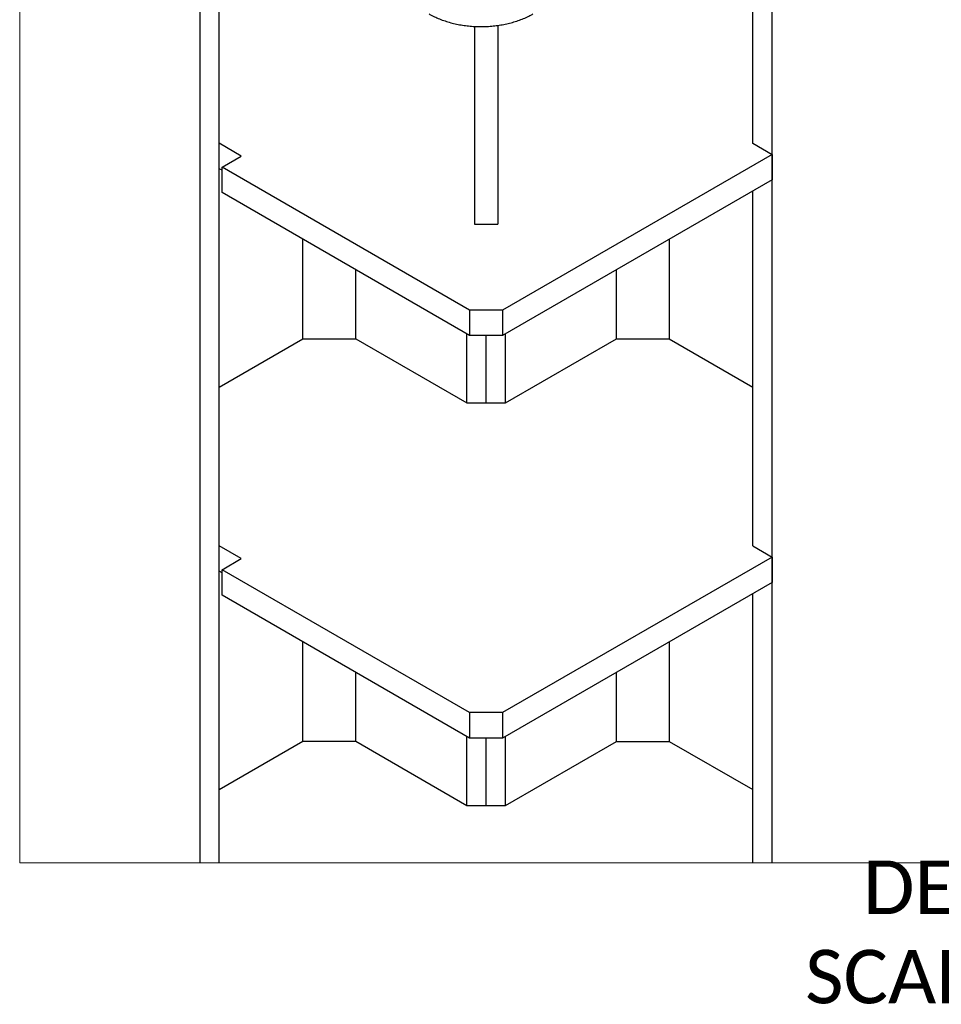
# Model space of a CAD drawing. Header units: millimetres. Extents: x 0 to 25230, y 0 to 17820.
# Tile 233 of 244: x 21138 to 22915, y 13849 to 15747. Entities that reach past the tile are written whole.
import ezdxf

# ---------------------------------------------------------------- set-up
doc = ezdxf.new("R2010")
doc.units = ezdxf.units.MM
doc.linetypes.add('SLD-Sólida', pattern=[0])
doc.layers.add('ATENÇÃO', color=1, linetype='SLD-Sólida')
doc.layers.add('REFERÊNCIAS', color=9, linetype='SLD-Sólida')
doc.styles.add('SLDTEXTSTYLE2', font='CALIBRI.TTF')

msp = doc.modelspace()

# ---------------------------------------------------------------- linework, layer by layer
at = {"color": 7, "linetype": 'SLD-Sólida', "lineweight": 18, "ltscale": 30, "flags": 128}
msp.add_lwpolyline([(24030.4, 16925.5), (24030.4, 16935.4), (23930, 16935.4), (23810, 16935.4), (23770.9, 16935.4), (23034.5, 16935.4), (23011.6, 16935.4), (22837.4, 16935.4), (22497.9, 16935.4), (22158.5, 16935.4), (22071.5, 16935.4), (22043.6, 16935.4), (22010, 16935.4), (21916.5, 16935.4), (21577.1, 16935.4), (21237.6, 16935.4), (21138.2, 16935.4), (21138.2, 16725.9), (21138.2, 16677), (21138.2, 16640.5), (21138.2, 16571.2), (21138.2, 16552), (21138.2, 16535.9), (21138.2, 16516.5), (21138.2, 16503.3), (21138.2, 16434.1), (21138.2, 16429.4), (21138.2, 16420), (21138.2, 16350.8), (21138.2, 16282.9), (21138.2, 16213.6), (21138.2, 14121.3), (21485.9, 14121.3), (21523.1, 14121.3), (22551.9, 14121.3), (22589, 14121.3), (22921.8, 14121.3), (22981.8, 14121.3), (23040.6, 14121.3), (23100.6, 14121.3), (23188.5, 14121.3), (23217.3, 14121.3), (23307.3, 14121.3), (23644.4, 14121.3), (23651.8, 14121.3), (23736.7, 14121.3), (23736.9, 14121.3), (23744.4, 14121.3), (23762.2, 14121.3), (23882.4, 14121.3), (23894.7, 14121.3), (23916, 14121.3), (23979.6, 14121.3), (24030.4, 14121.3), (24030.4, 14150.6), (24030.4, 14187.3), (24030.4, 14199.6), (24030.4, 14206.7), (24030.4, 14559.6), (24030.4, 14627), (24030.4, 14778.1), (24030.4, 14795.5), (24030.4, 15415.8), (24030.4, 15636.2), (24030.4, 16243.3), (24030.4, 16856.2), (24030.4, 16925.5)], dxfattribs=at)
at = {"color": 7, "linetype": 'SLD-Sólida', "lineweight": 25, "ltscale": 30}
msp.add_open_spline([(21927.9, 15757.7), (21929.6, 15756.8), (21934.4, 15754.1), (21942.7, 15750.1), (21953, 15746), (21963.7, 15742.4), (21974.8, 15739.4), (21986.2, 15737), (21997.8, 15735.2), (22009.5, 15734), (22021.4, 15733.4), (22033.3, 15733.4), (22045.2, 15734), (22056.9, 15735.1), (22068.5, 15736.9), (22079.9, 15739.3), (22091, 15742.2), (22101.8, 15745.7), (22112.1, 15749.8), (22120.7, 15753.9), (22125.7, 15756.7), (22127.6, 15757.7)], degree=3, knots=[0, 0, 0, 0, 0.027992, 0.080105, 0.133351, 0.187655, 0.242857, 0.298803, 0.355336, 0.412292, 0.469506, 0.52681, 0.584033, 0.640994, 0.697536, 0.753512, 0.808793, 0.863266, 0.91684, 0.969437, 1, 1, 1, 1], dxfattribs=at)
at = {"layer": 'REFERÊNCIAS', "linetype": 'SLD-Sólida', "lineweight": 25, "ltscale": 30}
for p, q in [((21485.9, 14121.3), (21485.9, 16012.9)), ((22551.9, 15508.3), (22551.9, 16002.7)), ((21523.1, 14121.3), (21523.1, 15991.4)), ((22589, 14121.3), (22589, 15929.1)), ((22015, 15733.9), (22015, 15352.8)), ((22060, 15735.7), (22060, 15352.8)), ((21565.5, 15483.9), (21523.1, 15508.4)), ((22551.9, 15508.4), (22551.8, 15508.4)), ((22551.8, 15508.4), (22588.9, 15486.9)), ((21528.4, 15462.5), (21565.5, 15483.9)), ((22588.9, 15486.9), (22069.3, 15187)), ((22588.9, 15486.9), (22588.9, 15437.9)), ((21528.4, 15456.4), (21523.1, 15459.4)), ((22005.7, 15187), (21528.4, 15462.5)), ((21528.4, 15413.5), (21528.4, 15462.5)), ((22588.9, 15437.9), (22069.3, 15138)), ((22005.7, 15138), (21528.4, 15413.5)), ((22551.9, 14732.4), (22551.9, 15416.6)), ((22015, 15352.8), (22060, 15352.8)), ((21684.3, 15131.7), (21684.3, 15323.5)), ((22390.7, 15131.6), (22390.7, 15323.5)), ((21786.1, 15131.7), (21786.1, 15264.7)), ((22288.9, 15131.7), (22288.9, 15264.7)), ((22005.7, 15187), (22005.7, 15138)), ((22069.3, 15187), (22005.7, 15187)), ((22069.3, 15187), (22069.3, 15138)), ((21523.1, 15038.7), (21684.3, 15131.7)), ((21684.3, 15131.7), (21786.1, 15131.7)), ((21786.1, 15131.7), (22000.4, 15008.1)), ((22000.4, 15008.1), (22000.4, 15141)), ((22069.3, 15138), (22005.7, 15138)), ((22037.5, 15008), (22037.5, 15138)), ((22037.5, 15008), (22037.5, 15138)), ((22074.5, 15008), (22288.7, 15131.7)), ((22074.6, 15008.1), (22074.6, 15141)), ((22288.7, 15131.7), (22390.6, 15131.7)), ((22390.6, 15131.7), (22551.9, 15038.5)), ((22000.4, 15008.1), (22074.5, 15008)), ((21565.5, 14708), (21523.1, 14732.5)), ((22551.9, 14732.5), (22551.8, 14732.4)), ((22551.8, 14732.4), (22588.9, 14711)), ((22588.9, 14711), (22069.3, 14411.1)), ((22588.9, 14711), (22588.9, 14662)), ((21528.4, 14686.6), (21565.5, 14708)), ((21528.4, 14680.5), (21523.1, 14683.5)), ((22005.7, 14411.1), (21528.4, 14686.6)), ((21528.4, 14637.6), (21528.4, 14686.6)), ((22588.9, 14662), (22069.3, 14362.1)), ((22005.7, 14362.1), (21528.4, 14637.6)), ((22551.9, 14121.3), (22551.9, 14640.7)), ((21684.3, 14355.8), (21684.3, 14547.6)), ((22390.7, 14355.7), (22390.7, 14547.6)), ((21786.1, 14355.8), (21786.1, 14488.8)), ((22288.9, 14355.7), (22288.9, 14488.8)), ((22069.3, 14411.1), (22005.7, 14411.1)), ((22005.7, 14411.1), (22005.7, 14362.1)), ((22069.3, 14411.1), (22069.3, 14362.1)), ((21523.1, 14262.8), (21684.3, 14355.8)), ((21684.3, 14355.8), (21786.1, 14355.8)), ((21786.1, 14355.8), (22000.4, 14232.1)), ((22000.4, 14232.1), (22000.4, 14365.1)), ((22069.3, 14362.1), (22005.7, 14362.1)), ((22037.5, 14232.1), (22037.5, 14362.1)), ((22037.5, 14232.1), (22037.5, 14362.1)), ((22074.5, 14232.1), (22288.7, 14355.7)), ((22074.6, 14232.1), (22074.6, 14365.1)), ((22288.7, 14355.7), (22390.6, 14355.7)), ((22390.6, 14355.7), (22551.9, 14262.6)), ((22000.4, 14232.1), (22074.5, 14232.1))]:
    msp.add_line(p, q, dxfattribs=at)

# ---------------------------------------------------------------- texts
at = {"layer": 'ATENÇÃO', "ltscale": 30, "insert": (23050.3, 14125.8), "char_height": 103.188, "attachment_point": 2, "style": 'SLDTEXTSTYLE2'}
msp.add_mtext('DETAIL E^JSCALE 1 : 10', dxfattribs=at)

doc.saveas('drawing.dxf')
